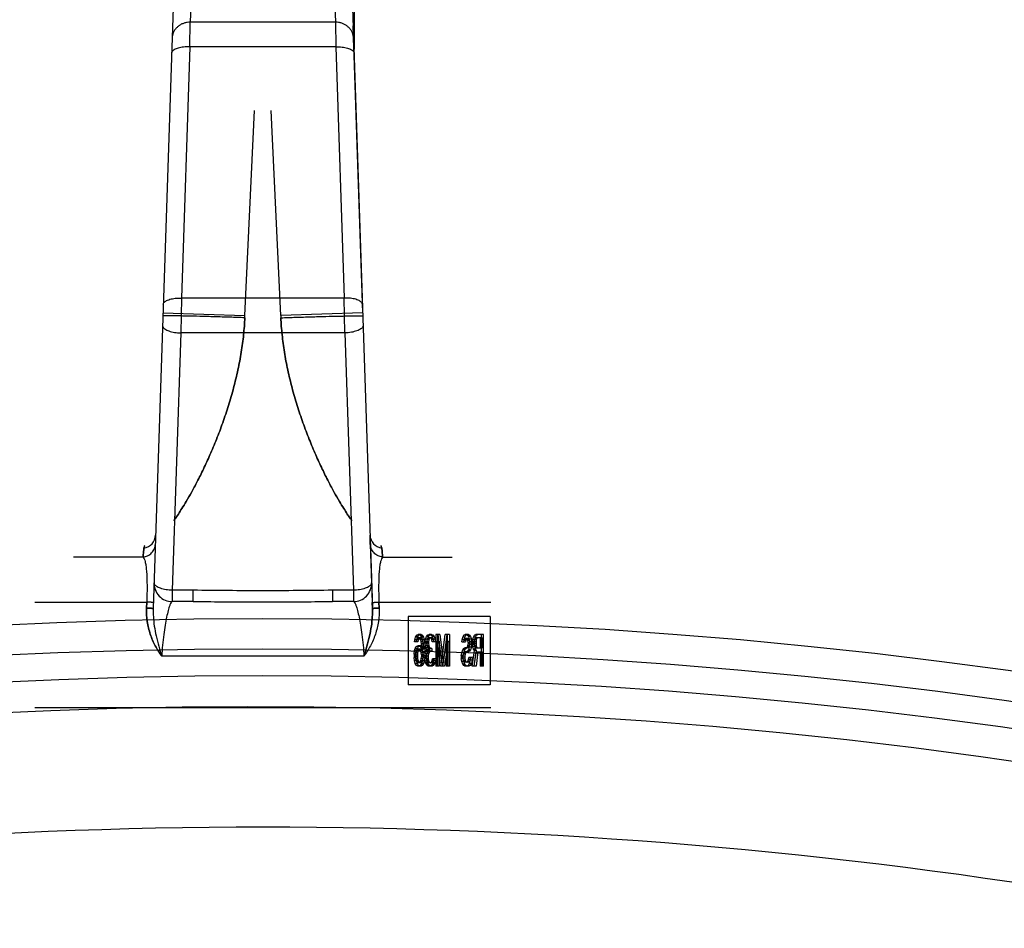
# Model space of a CAD drawing. Header units: millimetres. Extents: x 0 to 297, y 0 to 210.
# Tile 24 of 27: x 240.98 to 245.3, y 177.85 to 181.84. Entities that reach past the tile are written whole.
import ezdxf

# ---------------------------------------------------------------- set-up
doc = ezdxf.new("R2010")
doc.units = ezdxf.units.MM
doc.header["$LTSCALE"] = 16.335
doc.layers.get('0').update_dxf_attribs({"linetype": 'CONTINUOUS'})
doc.layers.add('001-M31079-X02', color=7, linetype='CONTINUOUS')

msp = doc.modelspace()

# ---------------------------------------------------------------- linework, layer by layer
at = {"color": 7, "linetype": 'Continuous'}
for radius in [23.39, 23.14]:
    msp.add_circle((242.0509, 155.8183), radius, dxfattribs=at)
at = {"color": 9, "linetype": 'Continuous'}
msp.add_circle((242.0509, 155.8183), 23.2576, dxfattribs=at)
at = {"color": 7, "linetype": 'Continuous'}
msp.add_arc((242.0509, 155.8183), 23, 262.15697, 262.09551, dxfattribs=at)
at = {"color": 9, "linetype": 'Continuous'}
msp.add_arc((242.0509, 155.8183), 22.4746, 70.70469, 109.29531, dxfattribs=at)
at = {"layer": '001-M31079-X02', "color": 9, "linetype": 'Continuous'}
for p, q in [((241.7474, 182.2812), (241.7324, 181.8247)), ((242.3543, 182.2812), (242.3694, 181.8247)), ((241.6675, 182.21), (241.5699, 179.2522)), ((241.7302, 181.7165), (241.7324, 181.8247)), ((242.3694, 181.8247), (241.7324, 181.8247)), ((242.3694, 181.8247), (242.3715, 181.7165)), ((241.7302, 181.7165), (241.6938, 180.6144)), ((242.3715, 181.7165), (241.7302, 181.7165)), ((242.3715, 181.7165), (242.4079, 180.6144)), ((241.6938, 180.6144), (241.6908, 180.4613)), ((242.4079, 180.6144), (241.6938, 180.6144)), ((242.4109, 180.4613), (242.4079, 180.6144)), ((241.6127, 180.5497), (241.9725, 180.5378)), ((242.4891, 180.5497), (242.1292, 180.5378)), ((241.6908, 180.4613), (241.6535, 179.332)), ((242.4109, 180.4613), (241.6908, 180.4613)), ((242.4109, 180.4613), (242.4482, 179.332)), ((241.5807, 179.5746), (241.5805, 179.5746)), ((241.5817, 179.5743), (241.5815, 179.5743)), ((242.5203, 179.5743), (242.5206, 179.5744)), ((242.521, 179.5745), (242.5212, 179.5746)), ((241.5252, 179.4778), (241.2196, 179.4778)), ((242.5766, 179.4778), (242.8822, 179.4778)), ((241.6535, 179.332), (241.6535, 179.2826)), ((241.7452, 179.332), (241.6535, 179.332)), ((241.7452, 179.2826), (241.7452, 179.332)), ((242.3565, 179.332), (242.3565, 179.2826)), ((242.4482, 179.332), (242.3565, 179.332)), ((242.4482, 179.332), (242.4482, 179.2826)), ((241.0509, 179.2803), (241.5413, 179.2803)), ((241.7452, 179.2826), (241.6535, 179.2826)), ((242.4482, 179.2826), (242.3565, 179.2826)), ((242.5604, 179.2803), (243.0509, 179.2803)), ((242.4942, 179.0426), (241.6075, 179.0426))]:
    msp.add_line(p, q, dxfattribs=at)
at = {"layer": '001-M31079-X02', "color": 7, "linetype": 'Continuous'}
for p, q in [((242.434, 182.2191), (242.5319, 179.2522)), ((242.4509, 181.8866), (242.4509, 181.7069)), ((242.4891, 180.5497), (242.4475, 181.8084)), ((242.4891, 180.5497), (242.4475, 181.8084)), ((242.4479, 181.8019), (242.4479, 181.7925)), ((242.448, 181.7902), (242.448, 181.7948)), ((242.4481, 181.7925), (242.4481, 181.7902)), ((242.4484, 181.7748), (242.4484, 181.7862)), ((242.4486, 181.7801), (242.4486, 181.7738)), ((242.4508, 181.7134), (242.4489, 181.765)), ((242.4508, 181.7134), (242.4508, 181.765)), ((242.4508, 181.715), (242.4493, 181.755)), ((242.4499, 181.7371), (242.4508, 181.715)), ((242.5225, 179.5351), (242.5212, 179.5746)), ((242.5225, 179.5351), (242.531, 179.2783)), ((242.531, 179.2783), (242.5319, 179.2522)), ((242.5319, 179.2522), (242.531, 179.2783)), ((242.531, 179.2783), (242.5319, 179.252))]:
    msp.add_line(p, q, dxfattribs=at)
at = {"layer": '001-M31079-X02', "color": 6, "linetype": 'Continuous'}
for p, q in [((242.4509, 181.8038), (242.4477, 181.8038)), ((242.4509, 181.8019), (242.4479, 181.8019)), ((242.4509, 181.7948), (242.448, 181.7948)), ((242.4509, 181.7925), (242.4481, 181.7925)), ((242.4481, 181.7902), (242.4509, 181.7902)), ((242.4509, 181.7871), (242.4482, 181.7871)), ((242.4509, 181.7862), (242.4482, 181.7862)), ((242.4509, 181.7817), (242.4484, 181.7817)), ((242.4509, 181.7748), (242.4484, 181.7748)), ((242.4509, 181.7771), (242.4485, 181.7771)), ((242.4509, 181.7801), (242.4486, 181.7801)), ((242.4509, 181.7738), (242.4487, 181.7738)), ((242.4509, 181.7725), (242.4487, 181.7725)), ((242.4508, 181.765), (242.4489, 181.765)), ((242.4508, 181.755), (242.4493, 181.755)), ((242.4509, 181.7488), (242.4495, 181.7488)), ((242.4509, 181.7371), (242.4499, 181.7371)), ((241.9725, 180.5378), (242.014, 181.4368)), ((241.9725, 180.5378), (242.014, 181.4368)), ((242.1292, 180.5378), (242.0877, 181.4368)), ((242.1292, 180.5378), (242.0877, 181.4368)), ((241.972, 180.5279), (241.9725, 180.5378)), ((242.1292, 180.5378), (242.1297, 180.5279)), ((241.5405, 179.2541), (241.5413, 179.2803)), ((241.5413, 179.2803), (241.5405, 179.2541)), ((242.5612, 179.2541), (242.5604, 179.2803)), ((242.5604, 179.2803), (242.5612, 179.2541)), ((242.6881, 179.2178), (242.6881, 178.9178)), ((243.0477, 179.2178), (242.6881, 179.2178)), ((243.0477, 179.2178), (243.0477, 178.9178)), ((242.7178, 179.115), (242.721, 179.1269)), ((242.721, 179.1269), (242.7264, 179.1358)), ((242.7299, 179.1269), (242.721, 179.1269)), ((242.7264, 179.1358), (242.7318, 179.1388)), ((242.7352, 179.1358), (242.7264, 179.1358)), ((242.7266, 179.115), (242.7299, 179.1269)), ((242.7299, 179.1269), (242.7352, 179.1358)), ((242.7449, 179.1388), (242.7318, 179.1388)), ((242.7352, 179.1358), (242.7406, 179.1388)), ((242.7361, 179.1388), (242.7415, 179.1358)), ((242.7415, 179.1358), (242.7468, 179.1269)), ((242.7503, 179.1358), (242.7415, 179.1358)), ((242.7449, 179.1388), (242.7503, 179.1358)), ((242.7468, 179.1269), (242.7501, 179.115)), ((242.7557, 179.1269), (242.7468, 179.1269)), ((242.7503, 179.1358), (242.7557, 179.1269)), ((242.7557, 179.1269), (242.7589, 179.115)), ((242.7641, 179.118), (242.7684, 179.1299)), ((242.7684, 179.1299), (242.7727, 179.1358)), ((242.7773, 179.1299), (242.7684, 179.1299)), ((242.7727, 179.1358), (242.7802, 179.1388)), ((242.7816, 179.1358), (242.7727, 179.1358)), ((242.773, 179.118), (242.7773, 179.1299)), ((242.7773, 179.1299), (242.7816, 179.1358)), ((242.7913, 179.1388), (242.7802, 179.1388)), ((242.7816, 179.1358), (242.7891, 179.1388)), ((242.7824, 179.1388), (242.7899, 179.1358)), ((242.7899, 179.1358), (242.7943, 179.1299)), ((242.7988, 179.1358), (242.7899, 179.1358)), ((242.7913, 179.1388), (242.7988, 179.1358)), ((242.7943, 179.1299), (242.7986, 179.118)), ((242.8031, 179.1299), (242.7943, 179.1299)), ((242.7988, 179.1358), (242.8031, 179.1299)), ((242.8031, 179.1299), (242.8074, 179.118)), ((242.8093, 179.1388), (242.8093, 178.9988)), ((242.8279, 179.1388), (242.8093, 179.1388)), ((242.8182, 178.9988), (242.8182, 179.1388)), ((242.819, 179.1388), (242.8352, 179.0137)), ((242.8279, 179.1388), (242.8441, 179.0137)), ((242.8352, 179.0137), (242.8514, 179.1388)), ((242.8441, 179.0137), (242.8602, 179.1388)), ((242.8699, 179.1388), (242.8514, 179.1388)), ((242.8611, 178.9988), (242.8611, 179.1388)), ((242.8699, 179.1388), (242.8699, 178.9988)), ((242.9257, 179.115), (242.9289, 179.1269)), ((242.9289, 179.1269), (242.9332, 179.1358)), ((242.9378, 179.1269), (242.9289, 179.1269)), ((242.9332, 179.1358), (242.9386, 179.1388)), ((242.9421, 179.1358), (242.9332, 179.1358)), ((242.9346, 179.115), (242.9378, 179.1269)), ((242.9378, 179.1269), (242.9421, 179.1358)), ((242.9529, 179.1388), (242.9386, 179.1388)), ((242.9421, 179.1358), (242.9475, 179.1388)), ((242.944, 179.1388), (242.9483, 179.1358)), ((242.9483, 179.1358), (242.9526, 179.1299)), ((242.9572, 179.1358), (242.9483, 179.1358)), ((242.9526, 179.1299), (242.9569, 179.118)), ((242.9615, 179.1299), (242.9526, 179.1299)), ((242.9529, 179.1388), (242.9572, 179.1358)), ((242.9572, 179.1358), (242.9615, 179.1299)), ((242.9615, 179.1299), (242.9658, 179.118)), ((242.972, 179.115), (242.9753, 179.1269)), ((242.9753, 179.1269), (242.9796, 179.1358)), ((242.9841, 179.1269), (242.9753, 179.1269)), ((242.9796, 179.1358), (242.985, 179.1388)), ((242.9884, 179.1358), (242.9796, 179.1358)), ((242.9809, 179.115), (242.9841, 179.1269)), ((242.9841, 179.1269), (242.9884, 179.1358)), ((243.0197, 179.1388), (242.985, 179.1388)), ((242.9884, 179.1358), (242.9938, 179.1388)), ((243.0108, 178.9988), (243.0108, 179.1388)), ((243.0197, 178.9988), (243.0197, 179.1388)), ((242.7167, 179.1061), (242.7178, 179.115)), ((242.7309, 179.1061), (242.7167, 179.1061)), ((242.7331, 179.115), (242.7178, 179.115)), ((242.7199, 179.0763), (242.7253, 179.0852)), ((242.7242, 179.115), (242.7221, 179.1061)), ((242.7275, 179.1209), (242.7242, 179.115)), ((242.7253, 179.0852), (242.7307, 179.0882)), ((242.7342, 179.0852), (242.7253, 179.0852)), ((242.7255, 179.1061), (242.7266, 179.115)), ((242.7307, 179.1239), (242.7275, 179.1209)), ((242.7363, 179.1209), (242.7275, 179.1209)), ((242.7288, 179.0763), (242.7342, 179.0852)), ((242.746, 179.1239), (242.7307, 179.1239)), ((242.7449, 179.0882), (242.7307, 179.0882)), ((242.7331, 179.115), (242.7309, 179.1061)), ((242.7363, 179.1209), (242.7331, 179.115)), ((242.7342, 179.0852), (242.7396, 179.0882)), ((242.7361, 179.0882), (242.7415, 179.0852)), ((242.7396, 179.1239), (242.7363, 179.1209)), ((242.7404, 179.1209), (242.7372, 179.1239)), ((242.7436, 179.115), (242.7404, 179.1209)), ((242.7493, 179.1209), (242.7404, 179.1209)), ((242.7415, 179.0852), (242.7479, 179.0733)), ((242.7503, 179.0852), (242.7415, 179.0852)), ((242.7458, 179.1061), (242.7436, 179.115)), ((242.7589, 179.115), (242.7436, 179.115)), ((242.7449, 179.0882), (242.7503, 179.0852)), ((242.7468, 179.0971), (242.7458, 179.1061)), ((242.7546, 179.1061), (242.7458, 179.1061)), ((242.7493, 179.1209), (242.746, 179.1239)), ((242.7479, 179.0792), (242.7468, 179.0971)), ((242.7557, 179.0971), (242.7468, 179.0971)), ((242.7525, 179.115), (242.7493, 179.1209)), ((242.7501, 179.115), (242.7522, 179.1001)), ((242.7503, 179.0852), (242.7568, 179.0733)), ((242.7522, 179.1001), (242.7533, 179.0792)), ((242.7611, 179.1001), (242.7522, 179.1001)), ((242.7546, 179.1061), (242.7525, 179.115)), ((242.7557, 179.0971), (242.7546, 179.1061)), ((242.7568, 179.0792), (242.7557, 179.0971)), ((242.7589, 179.115), (242.7611, 179.1001)), ((242.7611, 179.1001), (242.7622, 179.0792)), ((242.763, 179.1061), (242.7641, 179.118)), ((242.763, 179.1061), (242.763, 179.1001)), ((242.7773, 179.1061), (242.763, 179.1061)), ((242.7641, 179.0882), (242.763, 179.1001)), ((242.7773, 179.1001), (242.763, 179.1001)), ((242.773, 179.118), (242.7641, 179.118)), ((242.7662, 179.0792), (242.7641, 179.0882)), ((242.7794, 179.0882), (242.7641, 179.0882)), ((242.7706, 179.115), (242.7684, 179.1061)), ((242.7684, 179.1001), (242.7684, 179.1061)), ((242.7684, 179.1001), (242.7706, 179.0882)), ((242.7738, 179.1209), (242.7706, 179.115)), ((242.7794, 179.115), (242.7706, 179.115)), ((242.7706, 179.0882), (242.7727, 179.0822)), ((242.7719, 179.1061), (242.773, 179.118)), ((242.7719, 179.1001), (242.7719, 179.1061)), ((242.773, 179.0882), (242.7719, 179.1001)), ((242.7751, 179.0792), (242.773, 179.0882)), ((242.7792, 179.1239), (242.7738, 179.1209)), ((242.7827, 179.1209), (242.7738, 179.1209)), ((242.7794, 179.115), (242.7773, 179.1061)), ((242.7773, 179.1061), (242.7773, 179.1001)), ((242.7773, 179.1001), (242.7794, 179.0882)), ((242.7923, 179.1239), (242.7792, 179.1239)), ((242.7827, 179.1209), (242.7794, 179.115)), ((242.7794, 179.0882), (242.7816, 179.0822)), ((242.788, 179.1239), (242.7827, 179.1209)), ((242.7889, 179.1209), (242.7835, 179.1239)), ((242.7921, 179.115), (242.7889, 179.1209)), ((242.7977, 179.1209), (242.7889, 179.1209)), ((242.7943, 179.1061), (242.7921, 179.115)), ((242.801, 179.115), (242.7921, 179.115)), ((242.7977, 179.1209), (242.7923, 179.1239)), ((242.8085, 179.1061), (242.7943, 179.1061)), ((242.801, 179.115), (242.7977, 179.1209)), ((242.7986, 179.118), (242.7996, 179.1061)), ((242.8074, 179.118), (242.7986, 179.118)), ((242.8031, 179.1061), (242.801, 179.115)), ((242.8074, 179.118), (242.8085, 179.1061)), ((242.8158, 178.9988), (242.8158, 179.109)), ((242.8309, 178.9988), (242.8158, 179.109)), ((242.8247, 179.109), (242.8158, 179.109)), ((242.8247, 179.109), (242.8247, 178.9988)), ((242.8398, 178.9988), (242.8247, 179.109)), ((242.8546, 179.109), (242.8395, 178.9988)), ((242.8635, 179.109), (242.8484, 178.9988)), ((242.8546, 179.109), (242.8546, 178.9988)), ((242.8635, 179.109), (242.8546, 179.109)), ((242.8635, 178.9988), (242.8635, 179.109)), ((242.9246, 179.1061), (242.9257, 179.115)), ((242.9246, 179.1061), (242.94, 179.1061)), ((242.9346, 179.115), (242.9257, 179.115)), ((242.9322, 179.112), (242.9311, 179.1061)), ((242.9343, 179.118), (242.9322, 179.112)), ((242.941, 179.112), (242.9322, 179.112)), ((242.9335, 179.1061), (242.9346, 179.115)), ((242.9375, 179.1209), (242.9343, 179.118)), ((242.9432, 179.118), (242.9343, 179.118)), ((242.9529, 179.1209), (242.9375, 179.1209)), ((242.941, 179.112), (242.94, 179.1061)), ((242.9432, 179.118), (242.941, 179.112)), ((242.9464, 179.1209), (242.9432, 179.118)), ((242.9472, 179.118), (242.944, 179.1209)), ((242.9505, 179.112), (242.9472, 179.118)), ((242.9561, 179.118), (242.9472, 179.118)), ((242.9472, 179.0822), (242.9505, 179.0882)), ((242.9516, 179.1031), (242.9505, 179.112)), ((242.9593, 179.112), (242.9505, 179.112)), ((242.9505, 179.0882), (242.9516, 179.0971)), ((242.9593, 179.0882), (242.9505, 179.0882)), ((242.9516, 179.1031), (242.9516, 179.0971)), ((242.9604, 179.1031), (242.9516, 179.1031)), ((242.9604, 179.0971), (242.9516, 179.0971)), ((242.9561, 179.118), (242.9529, 179.1209)), ((242.9593, 179.112), (242.9561, 179.118)), ((242.9561, 179.0822), (242.9593, 179.0882)), ((242.9569, 179.118), (242.958, 179.1061)), ((242.9658, 179.118), (242.9569, 179.118)), ((242.958, 179.0941), (242.9569, 179.0822)), ((242.958, 179.0941), (242.958, 179.1061)), ((242.9669, 179.1061), (242.958, 179.1061)), ((242.9669, 179.0941), (242.958, 179.0941)), ((242.9604, 179.1031), (242.9593, 179.112)), ((242.9593, 179.0882), (242.9604, 179.0971)), ((242.9604, 179.0971), (242.9604, 179.1031)), ((242.9658, 179.118), (242.9669, 179.1061)), ((242.9669, 179.0941), (242.9658, 179.0822)), ((242.9669, 179.1061), (242.9669, 179.0941)), ((242.9709, 179.1061), (242.972, 179.115)), ((242.9709, 179.1061), (242.9709, 179.0941)), ((242.9863, 179.1061), (242.9709, 179.1061)), ((242.972, 179.0852), (242.9709, 179.0941)), ((242.9798, 179.0941), (242.9709, 179.0941)), ((242.9874, 179.115), (242.972, 179.115)), ((242.9753, 179.0733), (242.972, 179.0852)), ((242.9809, 179.0852), (242.972, 179.0852)), ((242.9785, 179.115), (242.9774, 179.1061)), ((242.9774, 179.0971), (242.9774, 179.1061)), ((242.9774, 179.0971), (242.9785, 179.0882)), ((242.9863, 179.0971), (242.9774, 179.0971)), ((242.9806, 179.1209), (242.9785, 179.115)), ((242.9785, 179.0882), (242.9806, 179.0822)), ((242.9874, 179.0882), (242.9785, 179.0882)), ((242.9798, 179.1061), (242.9809, 179.115)), ((242.9798, 179.1061), (242.9798, 179.0941)), ((242.9809, 179.0852), (242.9798, 179.0941)), ((242.9839, 179.1239), (242.9806, 179.1209)), ((242.9895, 179.1209), (242.9806, 179.1209)), ((242.9841, 179.0733), (242.9809, 179.0852)), ((243.0132, 179.1239), (242.9839, 179.1239)), ((242.9874, 179.115), (242.9863, 179.1061)), ((242.9863, 179.1061), (242.9863, 179.0971)), ((242.9863, 179.0971), (242.9874, 179.0882)), ((242.9895, 179.1209), (242.9874, 179.115)), ((242.9874, 179.0882), (242.9895, 179.0822)), ((242.9927, 179.1239), (242.9895, 179.1209)), ((243.0043, 179.1239), (243.0043, 179.0792)), ((243.0132, 179.0792), (243.0132, 179.1239)), ((242.7145, 179.0524), (242.7167, 179.0673)), ((242.7145, 179.0524), (242.7145, 179.0375)), ((242.7234, 179.0524), (242.7145, 179.0524)), ((242.7167, 179.0673), (242.7199, 179.0763)), ((242.7255, 179.0673), (242.7167, 179.0673)), ((242.7199, 179.0763), (242.7288, 179.0763)), ((242.721, 179.0584), (242.7199, 179.0495)), ((242.7199, 179.0405), (242.7199, 179.0495)), ((242.7199, 179.0495), (242.7288, 179.0495)), ((242.7199, 179.0405), (242.721, 179.0316)), ((242.7288, 179.0405), (242.7199, 179.0405)), ((242.7231, 179.0644), (242.721, 179.0584)), ((242.7299, 179.0584), (242.721, 179.0584)), ((242.7264, 179.0703), (242.7231, 179.0644)), ((242.732, 179.0644), (242.7231, 179.0644)), ((242.7234, 179.0524), (242.7255, 179.0673)), ((242.7234, 179.0375), (242.7234, 179.0524)), ((242.7255, 179.0673), (242.7288, 179.0763)), ((242.7296, 179.0733), (242.7264, 179.0703)), ((242.7352, 179.0703), (242.7264, 179.0703)), ((242.7299, 179.0584), (242.7288, 179.0495)), ((242.7288, 179.0495), (242.7288, 179.0405)), ((242.7288, 179.0405), (242.7299, 179.0316)), ((242.746, 179.0733), (242.7296, 179.0733)), ((242.732, 179.0644), (242.7299, 179.0584)), ((242.7352, 179.0703), (242.732, 179.0644)), ((242.7385, 179.0733), (242.7352, 179.0703)), ((242.7404, 179.0703), (242.7372, 179.0733)), ((242.7436, 179.0644), (242.7404, 179.0703)), ((242.7493, 179.0703), (242.7404, 179.0703)), ((242.7458, 179.0584), (242.7436, 179.0644)), ((242.7525, 179.0644), (242.7436, 179.0644)), ((242.7468, 179.0495), (242.7458, 179.0584)), ((242.7622, 179.0584), (242.7458, 179.0584)), ((242.7458, 179.0316), (242.7468, 179.0405)), ((242.7493, 179.0703), (242.746, 179.0733)), ((242.7468, 179.0495), (242.7468, 179.0405)), ((242.7557, 179.0495), (242.7468, 179.0495)), ((242.7557, 179.0405), (242.7468, 179.0405)), ((242.7479, 179.0792), (242.7479, 179.0733)), ((242.7622, 179.0792), (242.7479, 179.0792)), ((242.7568, 179.0733), (242.7479, 179.0733)), ((242.7525, 179.0644), (242.7493, 179.0703)), ((242.7533, 179.0584), (242.7522, 179.0375)), ((242.7546, 179.0584), (242.7525, 179.0644)), ((242.7533, 179.0584), (242.7533, 179.0792)), ((242.7557, 179.0495), (242.7546, 179.0584)), ((242.7546, 179.0316), (242.7557, 179.0405)), ((242.7557, 179.0405), (242.7557, 179.0495)), ((242.7568, 179.0733), (242.7568, 179.0792)), ((242.7622, 179.0584), (242.7611, 179.0375)), ((242.7619, 179.0435), (242.763, 179.0554)), ((242.7619, 179.0435), (242.7619, 179.0316)), ((242.7762, 179.0435), (242.7619, 179.0435)), ((242.7622, 179.0792), (242.7622, 179.0584)), ((242.763, 179.0554), (242.7652, 179.0644)), ((242.7783, 179.0554), (242.763, 179.0554)), ((242.7652, 179.0644), (242.7706, 179.0703)), ((242.774, 179.0644), (242.7652, 179.0644)), ((242.7706, 179.0703), (242.7662, 179.0792)), ((242.7751, 179.0792), (242.7662, 179.0792)), ((242.7695, 179.0554), (242.7673, 179.0435)), ((242.7673, 179.0316), (242.7673, 179.0435)), ((242.7727, 179.0614), (242.7695, 179.0554)), ((242.7794, 179.0703), (242.7706, 179.0703)), ((242.7708, 179.0435), (242.7719, 179.0554)), ((242.7708, 179.0316), (242.7708, 179.0435)), ((242.7719, 179.0554), (242.774, 179.0644)), ((242.7727, 179.0822), (242.7792, 179.0763)), ((242.7816, 179.0822), (242.7727, 179.0822)), ((242.7792, 179.0644), (242.7727, 179.0614)), ((242.7816, 179.0614), (242.7727, 179.0614)), ((242.774, 179.0644), (242.7794, 179.0703)), ((242.7794, 179.0703), (242.7751, 179.0792)), ((242.7783, 179.0554), (242.7762, 179.0435)), ((242.7762, 179.0435), (242.7762, 179.0316)), ((242.7816, 179.0614), (242.7783, 179.0554)), ((242.7923, 179.0763), (242.7792, 179.0763)), ((242.7923, 179.0644), (242.7792, 179.0644)), ((242.7816, 179.0822), (242.788, 179.0763)), ((242.788, 179.0644), (242.7816, 179.0614)), ((242.7835, 179.0644), (242.7835, 179.0763)), ((242.7923, 179.0763), (242.7923, 179.0644)), ((242.9214, 179.0465), (242.9235, 179.0584)), ((242.9214, 179.0465), (242.9214, 179.0316)), ((242.9303, 179.0465), (242.9214, 179.0465)), ((242.9235, 179.0584), (242.9279, 179.0703)), ((242.9324, 179.0584), (242.9235, 179.0584)), ((242.9279, 179.0703), (242.9322, 179.0763)), ((242.9367, 179.0703), (242.9279, 179.0703)), ((242.93, 179.0524), (242.9279, 179.0435)), ((242.9279, 179.0346), (242.9279, 179.0435)), ((242.9367, 179.0435), (242.9279, 179.0435)), ((242.9332, 179.0584), (242.93, 179.0524)), ((242.9389, 179.0524), (242.93, 179.0524)), ((242.9303, 179.0465), (242.9324, 179.0584)), ((242.9303, 179.0316), (242.9303, 179.0465)), ((242.9322, 179.0763), (242.9375, 179.0792)), ((242.941, 179.0763), (242.9322, 179.0763)), ((242.9324, 179.0584), (242.9367, 179.0703)), ((242.9375, 179.0614), (242.9332, 179.0584)), ((242.9421, 179.0584), (242.9332, 179.0584)), ((242.9367, 179.0703), (242.941, 179.0763)), ((242.9389, 179.0524), (242.9367, 179.0435)), ((242.9367, 179.0435), (242.9367, 179.0346)), ((242.9529, 179.0792), (242.9375, 179.0792)), ((242.9529, 179.0614), (242.9375, 179.0614)), ((242.9421, 179.0584), (242.9389, 179.0524)), ((242.941, 179.0763), (242.9464, 179.0792)), ((242.9464, 179.0614), (242.9421, 179.0584)), ((242.944, 179.0792), (242.9472, 179.0822)), ((242.9483, 179.0644), (242.944, 179.0614)), ((242.9561, 179.0822), (242.9472, 179.0822)), ((242.9526, 179.0703), (242.9483, 179.0644)), ((242.9572, 179.0644), (242.9483, 179.0644)), ((242.9569, 179.0822), (242.9526, 179.0703)), ((242.9615, 179.0703), (242.9526, 179.0703)), ((242.9529, 179.0792), (242.9561, 179.0822)), ((242.9572, 179.0644), (242.9529, 179.0614)), ((242.9658, 179.0822), (242.9569, 179.0822)), ((242.9615, 179.0703), (242.9572, 179.0644)), ((242.9658, 179.0822), (242.9615, 179.0703)), ((242.9699, 178.9988), (242.9796, 179.0673)), ((242.9796, 179.0673), (242.9753, 179.0733)), ((242.9841, 179.0733), (242.9753, 179.0733)), ((242.986, 179.0614), (242.9774, 178.9988)), ((242.9787, 178.9988), (242.9884, 179.0673)), ((242.9884, 179.0673), (242.9796, 179.0673)), ((242.9806, 179.0822), (242.9839, 179.0792)), ((242.9895, 179.0822), (242.9806, 179.0822)), ((242.9839, 179.0792), (243.0132, 179.0792)), ((242.9884, 179.0673), (242.9841, 179.0733)), ((242.986, 179.0614), (243.0132, 179.0614)), ((242.9949, 179.0614), (242.9863, 178.9988)), ((242.9895, 179.0822), (242.9927, 179.0792)), ((243.0043, 179.0614), (243.0043, 178.9988)), ((243.0132, 179.0614), (243.0132, 178.9988)), ((242.7167, 179.0226), (242.7145, 179.0375)), ((242.7234, 179.0375), (242.7145, 179.0375)), ((242.7199, 179.0107), (242.7167, 179.0226)), ((242.732, 179.0226), (242.7167, 179.0226)), ((242.7253, 179.0018), (242.7199, 179.0107)), ((242.7288, 179.0107), (242.7199, 179.0107)), ((242.721, 179.0316), (242.7231, 179.0226)), ((242.7299, 179.0316), (242.721, 179.0316)), ((242.7231, 179.0226), (242.7264, 179.0167)), ((242.7255, 179.0226), (242.7234, 179.0375)), ((242.7307, 178.9988), (242.7253, 179.0018)), ((242.7342, 179.0018), (242.7253, 179.0018)), ((242.7288, 179.0107), (242.7255, 179.0226)), ((242.7264, 179.0167), (242.7296, 179.0137)), ((242.7352, 179.0167), (242.7264, 179.0167)), ((242.7342, 179.0018), (242.7288, 179.0107)), ((242.746, 179.0137), (242.7296, 179.0137)), ((242.7299, 179.0316), (242.732, 179.0226)), ((242.7449, 178.9988), (242.7307, 178.9988)), ((242.732, 179.0226), (242.7352, 179.0167)), ((242.7396, 178.9988), (242.7342, 179.0018)), ((242.7352, 179.0167), (242.7385, 179.0137)), ((242.7415, 179.0018), (242.7361, 178.9988)), ((242.7372, 179.0137), (242.7404, 179.0167)), ((242.7404, 179.0167), (242.7436, 179.0226)), ((242.7493, 179.0167), (242.7404, 179.0167)), ((242.7468, 179.0107), (242.7415, 179.0018)), ((242.7503, 179.0018), (242.7415, 179.0018)), ((242.7436, 179.0226), (242.7458, 179.0316)), ((242.7589, 179.0226), (242.7436, 179.0226)), ((242.7503, 179.0018), (242.7449, 178.9988)), ((242.7546, 179.0316), (242.7458, 179.0316)), ((242.746, 179.0137), (242.7493, 179.0167)), ((242.7501, 179.0226), (242.7468, 179.0107)), ((242.7557, 179.0107), (242.7468, 179.0107)), ((242.7493, 179.0167), (242.7525, 179.0226)), ((242.7522, 179.0375), (242.7501, 179.0226)), ((242.7557, 179.0107), (242.7503, 179.0018)), ((242.7611, 179.0375), (242.7522, 179.0375)), ((242.7525, 179.0226), (242.7546, 179.0316)), ((242.7589, 179.0226), (242.7557, 179.0107)), ((242.7611, 179.0375), (242.7589, 179.0226)), ((242.763, 179.0226), (242.7619, 179.0316)), ((242.7762, 179.0316), (242.7619, 179.0316)), ((242.7652, 179.0137), (242.763, 179.0226)), ((242.763, 179.0226), (242.7719, 179.0226)), ((242.7684, 179.0078), (242.7652, 179.0137)), ((242.774, 179.0137), (242.7652, 179.0137)), ((242.7673, 179.0316), (242.7684, 179.0256)), ((242.7684, 179.0256), (242.7706, 179.0197)), ((242.7773, 179.0256), (242.7684, 179.0256)), ((242.7727, 179.0018), (242.7684, 179.0078)), ((242.7773, 179.0078), (242.7684, 179.0078)), ((242.7706, 179.0197), (242.7727, 179.0167)), ((242.7794, 179.0197), (242.7706, 179.0197)), ((242.7719, 179.0226), (242.7708, 179.0316)), ((242.774, 179.0137), (242.7719, 179.0226)), ((242.7727, 179.0167), (242.7781, 179.0137)), ((242.7816, 179.0167), (242.7727, 179.0167)), ((242.777, 178.9988), (242.7727, 179.0018)), ((242.7816, 179.0018), (242.7727, 179.0018)), ((242.7773, 179.0078), (242.774, 179.0137)), ((242.7762, 179.0316), (242.7773, 179.0256)), ((242.7945, 178.9988), (242.777, 178.9988)), ((242.7773, 179.0256), (242.7794, 179.0197)), ((242.7816, 179.0018), (242.7773, 179.0078)), ((242.7934, 179.0137), (242.7781, 179.0137)), ((242.7794, 179.0197), (242.7816, 179.0167)), ((242.7816, 179.0167), (242.787, 179.0137)), ((242.7859, 178.9988), (242.7816, 179.0018)), ((242.7846, 179.0137), (242.7899, 179.0167)), ((242.7899, 179.0018), (242.7856, 178.9988)), ((242.7899, 179.0167), (242.7921, 179.0197)), ((242.7988, 179.0167), (242.7899, 179.0167)), ((242.7943, 179.0078), (242.7899, 179.0018)), ((242.7988, 179.0018), (242.7899, 179.0018)), ((242.7921, 179.0197), (242.7943, 179.0256)), ((242.801, 179.0197), (242.7921, 179.0197)), ((242.7934, 179.0137), (242.7988, 179.0167)), ((242.7943, 179.0256), (242.7953, 179.0316)), ((242.8031, 179.0256), (242.7943, 179.0256)), ((242.7975, 179.0137), (242.7943, 179.0078)), ((242.8031, 179.0078), (242.7943, 179.0078)), ((242.7988, 179.0018), (242.7945, 178.9988)), ((242.8096, 179.0316), (242.7953, 179.0316)), ((242.7996, 179.0226), (242.7975, 179.0137)), ((242.8064, 179.0137), (242.7975, 179.0137)), ((242.7988, 179.0167), (242.801, 179.0197)), ((242.8031, 179.0078), (242.7988, 179.0018)), ((242.8007, 179.0316), (242.7996, 179.0226)), ((242.8085, 179.0226), (242.7996, 179.0226)), ((242.801, 179.0197), (242.8031, 179.0256)), ((242.8031, 179.0256), (242.8042, 179.0316)), ((242.8064, 179.0137), (242.8031, 179.0078)), ((242.8085, 179.0226), (242.8064, 179.0137)), ((242.8096, 179.0316), (242.8085, 179.0226)), ((242.8247, 178.9988), (242.8093, 178.9988)), ((242.8484, 178.9988), (242.8309, 178.9988)), ((242.8441, 179.0137), (242.8352, 179.0137)), ((242.8699, 178.9988), (242.8546, 178.9988)), ((242.9235, 179.0197), (242.9214, 179.0316)), ((242.9303, 179.0316), (242.9214, 179.0316)), ((242.9279, 179.0078), (242.9235, 179.0197)), ((242.9324, 179.0197), (242.9235, 179.0197)), ((242.9279, 179.0346), (242.93, 179.0256)), ((242.9367, 179.0346), (242.9279, 179.0346)), ((242.9322, 179.0018), (242.9279, 179.0078)), ((242.9367, 179.0078), (242.9279, 179.0078)), ((242.93, 179.0256), (242.9332, 179.0197)), ((242.9389, 179.0256), (242.93, 179.0256)), ((242.9324, 179.0197), (242.9303, 179.0316)), ((242.9375, 178.9988), (242.9322, 179.0018)), ((242.941, 179.0018), (242.9322, 179.0018)), ((242.9367, 179.0078), (242.9324, 179.0197)), ((242.9332, 179.0197), (242.9375, 179.0167)), ((242.9421, 179.0197), (242.9332, 179.0197)), ((242.9367, 179.0346), (242.9389, 179.0256)), ((242.941, 179.0018), (242.9367, 179.0078)), ((242.955, 179.0167), (242.9375, 179.0167)), ((242.955, 178.9988), (242.9375, 178.9988)), ((242.9389, 179.0256), (242.9421, 179.0197)), ((242.9464, 178.9988), (242.941, 179.0018)), ((242.9421, 179.0197), (242.9464, 179.0167)), ((242.9462, 179.0167), (242.9505, 179.0197)), ((242.9516, 179.0018), (242.9462, 178.9988)), ((242.9505, 179.0197), (242.9537, 179.0286)), ((242.9593, 179.0197), (242.9505, 179.0197)), ((242.9569, 179.0107), (242.9516, 179.0018)), ((242.9604, 179.0018), (242.9516, 179.0018)), ((242.9537, 179.0286), (242.9548, 179.0375)), ((242.9626, 179.0286), (242.9537, 179.0286)), ((242.9701, 179.0375), (242.9548, 179.0375)), ((242.955, 179.0167), (242.9593, 179.0197)), ((242.9604, 179.0018), (242.955, 178.9988)), ((242.9602, 179.0256), (242.9569, 179.0107)), ((242.9658, 179.0107), (242.9569, 179.0107)), ((242.9593, 179.0197), (242.9626, 179.0286)), ((242.9613, 179.0375), (242.9602, 179.0256)), ((242.969, 179.0256), (242.9602, 179.0256)), ((242.9658, 179.0107), (242.9604, 179.0018)), ((242.9626, 179.0286), (242.9637, 179.0375)), ((242.969, 179.0256), (242.9658, 179.0107)), ((242.9701, 179.0375), (242.969, 179.0256)), ((242.9863, 178.9988), (242.9699, 178.9988)), ((243.0197, 178.9988), (243.0043, 178.9988)), ((243.0477, 178.9178), (242.6881, 178.9178)), ((241.0509, 178.8178), (243.0509, 178.8178))]:
    msp.add_line(p, q, dxfattribs=at)
at = {"layer": '001-M31079-X02', "color": 9, "linetype": 'Continuous'}
for points in [[(241.5807, 179.5746), (241.5811, 179.5745), (241.5815, 179.5743)], [(242.521, 179.5745), (242.5206, 179.5744), (242.5203, 179.5743), (242.5201, 179.5743)]]:
    msp.add_lwpolyline(points, dxfattribs=at)
for centre, radius, start, end in [((241.5206, 179.5767), 0.0599, 277.9736, 358.0514), ((242.5811, 179.5767), 0.0599, 181.9488, 262.0269), ((241.6535, 179.3626), 0.08, 178.1099, 270), ((242.4482, 179.3626), 0.08, 270, 1.8901)]:
    msp.add_arc(centre, radius, start, end, dxfattribs=at)
for points, knots in [([(241.7324, 181.8247), (241.7278, 181.8247), (241.7187, 181.8241), (241.7054, 181.8209), (241.6929, 181.8157), (241.6816, 181.8086), (241.6717, 181.7999), (241.6636, 181.7896), (241.6575, 181.7783), (241.6536, 181.7661), (241.6525, 181.7577), (241.6524, 181.7535)], [0, 0, 0, 0, 0.115443, 0.230319, 0.344206, 0.456789, 0.567896, 0.677523, 0.785842, 0.893182, 1, 1, 1, 1]), ([(242.4493, 181.7535), (242.4492, 181.7576), (242.4481, 181.766), (242.4443, 181.778), (242.4384, 181.7891), (242.4307, 181.7992), (242.421, 181.808), (242.4097, 181.8153), (242.397, 181.8207), (242.3834, 181.824), (242.374, 181.8247), (242.3694, 181.8247)], [0, 0, 0, 0, 0.106197, 0.212482, 0.316463, 0.423719, 0.533532, 0.647096, 0.762514, 0.881834, 1, 1, 1, 1]), ([(241.7302, 181.7165), (241.7257, 181.7166), (241.7167, 181.7166), (241.7036, 181.7156), (241.6914, 181.7139), (241.6803, 181.7114), (241.6704, 181.7081), (241.6622, 181.7042), (241.6558, 181.6996), (241.6515, 181.6944), (241.6503, 181.6904), (241.6503, 181.6885)], [0, 0, 0, 0, 0.151866, 0.299114, 0.434552, 0.562245, 0.6779, 0.780128, 0.866102, 0.938515, 1, 1, 1, 1]), ([(242.3715, 181.7165), (242.3761, 181.7166), (242.3851, 181.7166), (242.3981, 181.7156), (242.4103, 181.7139), (242.4214, 181.7114), (242.4313, 181.7081), (242.4396, 181.7042), (242.446, 181.6996), (242.4502, 181.6944), (242.4514, 181.6904), (242.4515, 181.6885)], [0, 0, 0, 0, 0.151866, 0.299115, 0.434553, 0.562246, 0.677901, 0.780128, 0.866103, 0.938515, 1, 1, 1, 1]), ([(241.6139, 180.5864), (241.6139, 180.5882), (241.615, 180.5921), (241.6191, 180.5971), (241.6252, 180.6017), (241.6333, 180.6057), (241.6431, 180.609), (241.6545, 180.6117), (241.6669, 180.6135), (241.6802, 180.6144), (241.6893, 180.6145), (241.6938, 180.6144)], [0, 0, 0, 0, 0.059973, 0.129055, 0.212627, 0.312474, 0.42812, 0.557711, 0.698503, 0.847166, 1, 1, 1, 1]), ([(242.4878, 180.5864), (242.4878, 180.5882), (242.4867, 180.5921), (242.4826, 180.5971), (242.4765, 180.6017), (242.4684, 180.6057), (242.4586, 180.609), (242.4473, 180.6117), (242.4348, 180.6135), (242.4215, 180.6144), (242.4125, 180.6145), (242.4079, 180.6144)], [0, 0, 0, 0, 0.059969, 0.129051, 0.212621, 0.312468, 0.428115, 0.557706, 0.698499, 0.847164, 1, 1, 1, 1]), ([(241.972, 180.5279), (241.9501, 180.5287), (241.9057, 180.5301), (241.8399, 180.532), (241.7768, 180.5338), (241.7279, 180.535), (241.6932, 180.5357), (241.6716, 180.5361), (241.6533, 180.5363), (241.6385, 180.5365), (241.6283, 180.5365), (241.622, 180.5364), (241.6184, 180.5364), (241.6158, 180.5363), (241.6138, 180.5362), (241.6129, 180.536), (241.6122, 180.536), (241.6122, 180.5358)], [0, 0, 0, 0, 0.182955, 0.36976, 0.549102, 0.708769, 0.777753, 0.838105, 0.889054, 0.930258, 0.961585, 0.973622, 0.983302, 0.99068, 0.995846, 0.998902, 1, 1, 1, 1]), ([(241.972, 180.5279), (241.9709, 180.5031), (241.967, 180.4526), (241.9567, 180.3763), (241.942, 180.2987), (241.9232, 180.2207), (241.9009, 180.1432), (241.8756, 180.0677), (241.8483, 179.9954), (241.8199, 179.9278), (241.7915, 179.866), (241.7641, 179.8112), (241.7388, 179.7638), (241.7163, 179.7244), (241.6969, 179.6926), (241.6821, 179.6694), (241.6699, 179.6515), (241.6649, 179.6444), (241.6588, 179.6362), (241.6649, 179.6444), (241.6699, 179.6515), (241.6821, 179.6694), (241.6969, 179.6926), (241.7163, 179.7244), (241.7388, 179.7638), (241.7641, 179.8112), (241.7915, 179.866), (241.8199, 179.9278), (241.8483, 179.9954), (241.8756, 180.0677), (241.9009, 180.1432), (241.9232, 180.2207), (241.942, 180.2987), (241.9567, 180.3763), (241.967, 180.4526), (241.9709, 180.5031), (241.972, 180.5279)], [0, 0, 0, 0, 0.039145, 0.079484, 0.12099, 0.163256, 0.205693, 0.247699, 0.28847, 0.327162, 0.362991, 0.395285, 0.423532, 0.447406, 0.466755, 0.481564, 0.491931, 0.498013, 0.5, 0.501987, 0.508069, 0.518436, 0.533245, 0.552594, 0.576469, 0.604715, 0.637009, 0.672839, 0.711531, 0.752301, 0.794308, 0.836745, 0.87901, 0.920517, 0.960855, 1, 1, 1, 1]), ([(241.972, 180.5279), (241.9709, 180.5031), (241.967, 180.4526), (241.9567, 180.3763), (241.942, 180.2987), (241.9232, 180.2207), (241.9009, 180.1432), (241.8756, 180.0677), (241.8483, 179.9954), (241.8199, 179.9278), (241.7915, 179.866), (241.7641, 179.8112), (241.7388, 179.7638), (241.7163, 179.7244), (241.6969, 179.6926), (241.6821, 179.6694), (241.6699, 179.6515), (241.6649, 179.6444), (241.6588, 179.6362), (241.6649, 179.6444), (241.6699, 179.6515), (241.6821, 179.6694), (241.6969, 179.6926), (241.7163, 179.7244), (241.7388, 179.7638), (241.7641, 179.8112), (241.7915, 179.866), (241.8199, 179.9278), (241.8483, 179.9954), (241.8756, 180.0677), (241.9009, 180.1432), (241.9232, 180.2207), (241.942, 180.2987), (241.9567, 180.3763), (241.967, 180.4526), (241.9709, 180.5031), (241.972, 180.5279)], [0, 0, 0, 0, 0.039145, 0.079484, 0.12099, 0.163256, 0.205693, 0.247699, 0.28847, 0.327162, 0.362991, 0.395285, 0.423532, 0.447406, 0.466755, 0.481564, 0.491931, 0.498013, 0.5, 0.501987, 0.508069, 0.518436, 0.533245, 0.552594, 0.576469, 0.604715, 0.637009, 0.672839, 0.711531, 0.752301, 0.794308, 0.836745, 0.87901, 0.920517, 0.960855, 1, 1, 1, 1]), ([(242.1297, 180.5279), (242.1516, 180.5287), (242.196, 180.5301), (242.2618, 180.532), (242.3249, 180.5338), (242.3739, 180.535), (242.4085, 180.5357), (242.4302, 180.5361), (242.4485, 180.5363), (242.4633, 180.5365), (242.4734, 180.5365), (242.4798, 180.5364), (242.4833, 180.5364), (242.4859, 180.5363), (242.4879, 180.5362), (242.4888, 180.536), (242.4895, 180.536), (242.4895, 180.5358)], [0, 0, 0, 0, 0.182955, 0.36976, 0.549102, 0.708769, 0.777753, 0.838105, 0.889054, 0.930258, 0.961585, 0.973622, 0.983302, 0.99068, 0.995846, 0.998902, 1, 1, 1, 1]), ([(242.1297, 180.5279), (242.1309, 180.503), (242.1347, 180.4526), (242.1451, 180.3763), (242.1598, 180.2987), (242.1785, 180.2206), (242.2009, 180.1432), (242.2261, 180.0677), (242.2535, 179.9954), (242.2819, 179.9278), (242.3103, 179.866), (242.3376, 179.8112), (242.363, 179.7638), (242.3855, 179.7244), (242.4048, 179.6926), (242.4196, 179.6694), (242.4319, 179.6515), (242.4368, 179.6444), (242.443, 179.6362), (242.4368, 179.6444), (242.4319, 179.6515), (242.4196, 179.6694), (242.4048, 179.6926), (242.3855, 179.7244), (242.363, 179.7638), (242.3376, 179.8112), (242.3103, 179.866), (242.2819, 179.9278), (242.2535, 179.9954), (242.2261, 180.0677), (242.2009, 180.1432), (242.1785, 180.2206), (242.1598, 180.2987), (242.1451, 180.3763), (242.1347, 180.4526), (242.1309, 180.503), (242.1297, 180.5279)], [0, 0, 0, 0, 0.039155, 0.079494, 0.120999, 0.163262, 0.205695, 0.247698, 0.288465, 0.327154, 0.362983, 0.395275, 0.423522, 0.447398, 0.466748, 0.481559, 0.491928, 0.498012, 0.5, 0.501988, 0.508072, 0.518441, 0.533252, 0.552602, 0.576478, 0.604725, 0.637017, 0.672846, 0.711535, 0.752302, 0.794305, 0.836738, 0.879001, 0.920506, 0.960845, 1, 1, 1, 1]), ([(242.1297, 180.5279), (242.1309, 180.503), (242.1347, 180.4526), (242.1451, 180.3763), (242.1598, 180.2987), (242.1785, 180.2206), (242.2009, 180.1432), (242.2261, 180.0677), (242.2535, 179.9954), (242.2819, 179.9278), (242.3103, 179.866), (242.3376, 179.8112), (242.363, 179.7638), (242.3855, 179.7244), (242.4048, 179.6926), (242.4196, 179.6694), (242.4319, 179.6515), (242.4368, 179.6444), (242.443, 179.6362), (242.4368, 179.6444), (242.4319, 179.6515), (242.4196, 179.6694), (242.4048, 179.6926), (242.3855, 179.7244), (242.363, 179.7638), (242.3376, 179.8112), (242.3103, 179.866), (242.2819, 179.9278), (242.2535, 179.9954), (242.2261, 180.0677), (242.2009, 180.1432), (242.1785, 180.2206), (242.1598, 180.2987), (242.1451, 180.3763), (242.1347, 180.4526), (242.1309, 180.503), (242.1297, 180.5279)], [0, 0, 0, 0, 0.039155, 0.079494, 0.120999, 0.163262, 0.205695, 0.247698, 0.288465, 0.327154, 0.362983, 0.395275, 0.423522, 0.447398, 0.466748, 0.481559, 0.491928, 0.498012, 0.5, 0.501988, 0.508072, 0.518441, 0.533252, 0.552602, 0.576478, 0.604725, 0.637017, 0.672846, 0.711535, 0.752302, 0.794305, 0.836738, 0.879001, 0.920506, 0.960845, 1, 1, 1, 1]), ([(241.6109, 180.4945), (241.6108, 180.4927), (241.6117, 180.4887), (241.6155, 180.4833), (241.6215, 180.4783), (241.6295, 180.4737), (241.6394, 180.4697), (241.6508, 180.4663), (241.6635, 180.4637), (241.6769, 180.462), (241.6861, 180.4614), (241.6908, 180.4613)], [0, 0, 0, 0, 0.059646, 0.128613, 0.212316, 0.312477, 0.428507, 0.558425, 0.699352, 0.847821, 1, 1, 1, 1]), ([(242.4909, 180.4945), (242.4909, 180.4927), (242.4901, 180.4887), (242.4864, 180.4835), (242.4806, 180.4786), (242.4729, 180.4741), (242.4632, 180.47), (242.4519, 180.4666), (242.439, 180.4639), (242.4252, 180.462), (242.4157, 180.4614), (242.4109, 180.4613)], [0, 0, 0, 0, 0.059231, 0.127322, 0.206944, 0.303792, 0.417242, 0.54737, 0.689771, 0.844037, 1, 1, 1, 1]), ([(241.5252, 179.4778), (241.532, 179.4785), (241.5461, 179.4824), (241.564, 179.4954), (241.576, 179.514), (241.579, 179.5282), (241.5792, 179.5351)], [0, 0, 0, 0, 0.242564, 0.501153, 0.75904, 1, 1, 1, 1]), ([(241.5252, 179.4778), (241.5257, 179.4852), (241.5269, 179.4984), (241.5283, 179.5116), (241.529, 179.5173)], [0, 0, 0, 0, 0.562316, 1, 1, 1, 1]), ([(241.529, 179.5173), (241.5283, 179.5116), (241.5269, 179.4984), (241.5257, 179.4852), (241.5252, 179.4778)], [0, 0, 0, 0, 0.437684, 1, 1, 1, 1]), ([(241.529, 179.5173), (241.5293, 179.5199), (241.5297, 179.5222), (241.5331, 179.5288), (241.5297, 179.5222), (241.5293, 179.5199), (241.529, 179.5173)], [0, 0, 0, 0, 0.359355, 0.500002, 0.640643, 1, 1, 1, 1]), ([(241.529, 179.5173), (241.5293, 179.5199), (241.5297, 179.5222), (241.5331, 179.5288), (241.5297, 179.5222), (241.5293, 179.5199), (241.529, 179.5173)], [0, 0, 0, 0, 0.359355, 0.500002, 0.640643, 1, 1, 1, 1]), ([(242.5766, 179.4778), (242.5697, 179.4785), (242.5556, 179.4824), (242.5377, 179.4954), (242.5258, 179.514), (242.5228, 179.5282), (242.5225, 179.5351)], [0, 0, 0, 0, 0.242564, 0.501153, 0.75904, 1, 1, 1, 1]), ([(242.5728, 179.5173), (242.5725, 179.5199), (242.572, 179.5222), (242.5686, 179.5288), (242.572, 179.5222), (242.5725, 179.5199), (242.5728, 179.5173)], [0, 0, 0, 0, 0.359354, 0.500001, 0.640643, 1, 1, 1, 1]), ([(242.5728, 179.5173), (242.5725, 179.5199), (242.572, 179.5222), (242.5686, 179.5288), (242.572, 179.5222), (242.5725, 179.5199), (242.5728, 179.5173)], [0, 0, 0, 0, 0.359354, 0.500001, 0.640643, 1, 1, 1, 1]), ([(242.5766, 179.4778), (242.576, 179.4852), (242.5749, 179.4984), (242.5735, 179.5116), (242.5728, 179.5173)], [0, 0, 0, 0, 0.562316, 1, 1, 1, 1]), ([(242.5728, 179.5173), (242.5735, 179.5116), (242.5749, 179.4984), (242.576, 179.4852), (242.5766, 179.4778)], [0, 0, 0, 0, 0.437684, 1, 1, 1, 1]), ([(241.5252, 179.4778), (241.5273, 179.4759), (241.531, 179.4696), (241.5348, 179.4572), (241.5381, 179.4395), (241.5405, 179.4163), (241.5421, 179.3879), (241.5428, 179.3549), (241.5426, 179.3185), (241.5419, 179.2932), (241.5413, 179.2803)], [0, 0, 0, 0, 0.042449, 0.106151, 0.195249, 0.311518, 0.454584, 0.621436, 0.806081, 1, 1, 1, 1]), ([(242.5766, 179.4778), (242.5745, 179.4759), (242.5708, 179.4696), (242.5669, 179.4572), (242.5637, 179.4395), (242.5612, 179.4163), (242.5596, 179.3879), (242.5589, 179.3549), (242.5591, 179.3185), (242.5599, 179.2932), (242.5604, 179.2803)], [0, 0, 0, 0, 0.042449, 0.106151, 0.195248, 0.311518, 0.454583, 0.621435, 0.806081, 1, 1, 1, 1]), ([(241.6535, 179.332), (241.6489, 179.3321), (241.6397, 179.3327), (241.6262, 179.3345), (241.6135, 179.3371), (241.6021, 179.3404), (241.5923, 179.3444), (241.5842, 179.349), (241.5782, 179.354), (241.5744, 179.3594), (241.5735, 179.3634), (241.5736, 179.3653)], [0, 0, 0, 0, 0.151936, 0.300703, 0.441918, 0.571689, 0.687582, 0.787775, 0.871447, 0.940409, 1, 1, 1, 1]), ([(242.5281, 179.3653), (242.5282, 179.3634), (242.5273, 179.3595), (242.5235, 179.354), (242.5175, 179.349), (242.5095, 179.3444), (242.4996, 179.3404), (242.4882, 179.3371), (242.4755, 179.3345), (242.4621, 179.3327), (242.4529, 179.3321), (242.4482, 179.332)], [0, 0, 0, 0, 0.058947, 0.127965, 0.212009, 0.312144, 0.428091, 0.558181, 0.699255, 0.847856, 1, 1, 1, 1]), ([(242.3565, 179.332), (242.3055, 179.332), (242.2036, 179.3306), (242.0509, 179.3291), (241.8981, 179.3306), (241.7963, 179.332), (241.7452, 179.332)], [0, 0, 0, 0, 0.250467, 0.5, 0.749533, 1, 1, 1, 1]), ([(241.5707, 179.2783), (241.5707, 179.2785), (241.5696, 179.2784), (241.5684, 179.2788), (241.5656, 179.2789), (241.5622, 179.2792), (241.5578, 179.2795), (241.5527, 179.2797), (241.5472, 179.28), (241.5433, 179.2802), (241.5413, 179.2803)], [0, 0, 0, 0, 0.018484, 0.072187, 0.161239, 0.282898, 0.43333, 0.607004, 0.797933, 1, 1, 1, 1]), ([(241.6535, 179.2826), (241.6512, 179.2826), (241.6461, 179.2757), (241.6411, 179.263), (241.6345, 179.2414), (241.628, 179.2129), (241.6214, 179.1775), (241.6154, 179.1363), (241.6105, 179.0907), (241.6083, 179.0589), (241.6075, 179.0426)], [0, 0, 0, 0, 0.028252, 0.086662, 0.176722, 0.296503, 0.443319, 0.613447, 0.801567, 1, 1, 1, 1]), ([(241.7452, 179.2826), (241.7869, 179.2826), (241.869, 179.2819), (241.9907, 179.2808), (242.111, 179.2808), (242.2328, 179.2819), (242.3148, 179.2826), (242.3565, 179.2826)], [0, 0, 0, 0, 0.204623, 0.402589, 0.597404, 0.795364, 1, 1, 1, 1]), ([(242.4482, 179.2826), (242.4505, 179.2826), (242.4556, 179.2757), (242.4606, 179.263), (242.4672, 179.2414), (242.4737, 179.2129), (242.4803, 179.1775), (242.4864, 179.1363), (242.4913, 179.0907), (242.4934, 179.0589), (242.4942, 179.0426)], [0, 0, 0, 0, 0.028252, 0.086662, 0.176722, 0.296503, 0.443319, 0.613447, 0.801567, 1, 1, 1, 1]), ([(242.531, 179.2783), (242.531, 179.2785), (242.5321, 179.2784), (242.5333, 179.2788), (242.5361, 179.2789), (242.5395, 179.2792), (242.544, 179.2795), (242.549, 179.2797), (242.5546, 179.28), (242.5584, 179.2802), (242.5604, 179.2803)], [0, 0, 0, 0, 0.018484, 0.072187, 0.161239, 0.282898, 0.43333, 0.607004, 0.797933, 1, 1, 1, 1]), ([(241.6075, 179.0426), (241.597, 179.0569), (241.5773, 179.0877), (241.5554, 179.1391), (241.5422, 179.1953), (241.5399, 179.2344), (241.5405, 179.2541)], [0, 0, 0, 0, 0.236493, 0.482639, 0.738027, 1, 1, 1, 1]), ([(241.5405, 179.2541), (241.5399, 179.2344), (241.5422, 179.1953), (241.5554, 179.1391), (241.5773, 179.0877), (241.597, 179.0569), (241.6075, 179.0426)], [0, 0, 0, 0, 0.261972, 0.517361, 0.763506, 1, 1, 1, 1]), ([(241.5699, 179.2522), (241.5699, 179.2523), (241.5689, 179.2523), (241.5677, 179.2526), (241.5651, 179.2528), (241.5617, 179.253), (241.5574, 179.2533), (241.5523, 179.2536), (241.5466, 179.2539), (241.5426, 179.254), (241.5405, 179.2541)], [0, 0, 0, 0, 0.016884, 0.066663, 0.150883, 0.268427, 0.417003, 0.592118, 0.788501, 1, 1, 1, 1]), ([(241.5405, 179.2541), (241.5426, 179.254), (241.5466, 179.2539), (241.5523, 179.2536), (241.5574, 179.2533), (241.5617, 179.253), (241.5651, 179.2528), (241.5677, 179.2526), (241.5689, 179.2523), (241.5699, 179.2523), (241.5699, 179.2522)], [0, 0, 0, 0, 0.211501, 0.407885, 0.582999, 0.731576, 0.849118, 0.933337, 0.983116, 1, 1, 1, 1]), ([(241.5699, 179.2522), (241.5695, 179.24), (241.5699, 179.2143), (241.5743, 179.174), (241.5825, 179.1307), (241.5938, 179.0865), (241.6029, 179.0571), (241.6075, 179.0426)], [0, 0, 0, 0, 0.170429, 0.360392, 0.568231, 0.786617, 1, 1, 1, 1]), ([(242.5612, 179.2541), (242.5618, 179.2344), (242.5596, 179.1953), (242.5463, 179.1391), (242.5244, 179.0877), (242.5048, 179.0569), (242.4942, 179.0426)], [0, 0, 0, 0, 0.261972, 0.517361, 0.763507, 1, 1, 1, 1]), ([(242.4942, 179.0426), (242.4989, 179.0571), (242.5079, 179.0866), (242.5192, 179.1308), (242.5274, 179.174), (242.5318, 179.2143), (242.5323, 179.24), (242.5319, 179.2522)], [0, 0, 0, 0, 0.213424, 0.431832, 0.639669, 0.829605, 1, 1, 1, 1]), ([(242.5319, 179.2522), (242.5323, 179.2399), (242.5318, 179.2141), (242.5274, 179.1738), (242.5192, 179.1307), (242.5079, 179.0865), (242.4989, 179.0571), (242.4942, 179.0426)], [0, 0, 0, 0, 0.171742, 0.361135, 0.568597, 0.786818, 1, 1, 1, 1]), ([(242.5612, 179.2541), (242.5591, 179.254), (242.5551, 179.2539), (242.5494, 179.2536), (242.5443, 179.2533), (242.54, 179.253), (242.5366, 179.2528), (242.534, 179.2526), (242.5329, 179.2523), (242.5319, 179.2523), (242.5319, 179.2522)], [0, 0, 0, 0, 0.211501, 0.407885, 0.582999, 0.731576, 0.849118, 0.933337, 0.983116, 1, 1, 1, 1]), ([(242.5319, 179.2522), (242.5319, 179.2523), (242.5329, 179.2523), (242.534, 179.2526), (242.5366, 179.2528), (242.54, 179.253), (242.5443, 179.2533), (242.5494, 179.2536), (242.5551, 179.2539), (242.5591, 179.254), (242.5612, 179.2541)], [0, 0, 0, 0, 0.016884, 0.066663, 0.150883, 0.268426, 0.417002, 0.592117, 0.7885, 1, 1, 1, 1])]:
    msp.add_open_spline(points, degree=3, knots=knots, dxfattribs=at)

doc.saveas('drawing.dxf')
